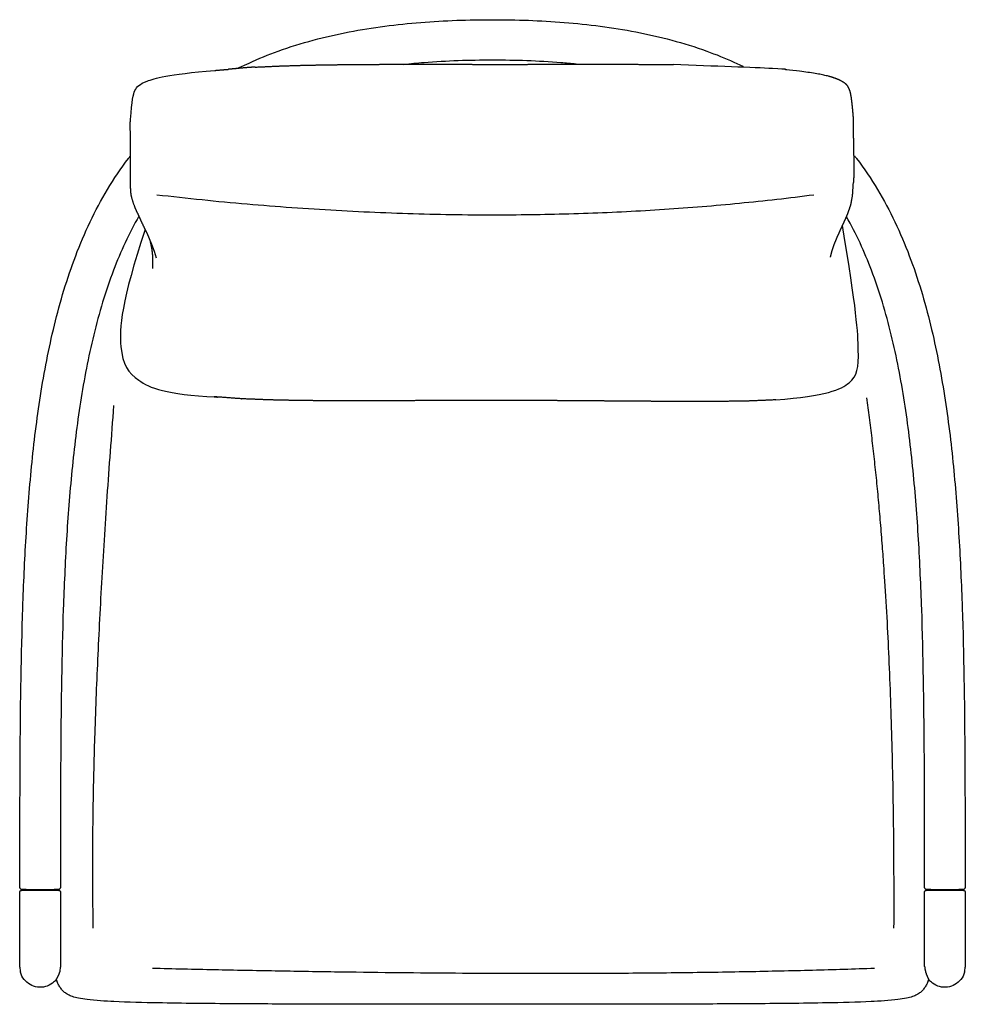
# Model space of a CAD drawing. Header units: millimetres. Extents: x -531 to 969, y -345 to 589.
# Tile 9 of 13: x 356 to 425, y 51 to 123. Entities that reach past the tile are written whole.
import ezdxf

# ---------------------------------------------------------------- set-up
doc = ezdxf.new("R2010")
doc.units = ezdxf.units.MM
doc.layers.get('0').update_dxf_attribs({"true_color": 0x000000})

msp = doc.modelspace()

# ---------------------------------------------------------------- linework, layer by layer
at = {"linetype": 'Continuous', "lineweight": -3}
for p, q in [((371.872, 119.379), (372.754, 119.782)), ((408.19, 119.849), (408.832, 119.56)), ((365.651, 106.519), (365.423, 107.046)), ((365.514, 106.836), (365.562, 106.681)), ((365.841, 106.007), (365.651, 106.519)), ((365.988, 105.501), (365.841, 106.007)), ((365.736, 105.236), (365.719, 105.711)), ((365.722, 104.766), (365.736, 105.236)), ((422.318, 59.294), (422.318, 59.364)), ((424.884, 59.364), (424.884, 59.294))]:
    msp.add_line(p, q, dxfattribs=at)
for points, degree in [([(380.06, 122.055), (381.793, 122.39), (383.544, 122.612), (385.304, 122.753)], 3), ([(385.304, 122.753), (386.177, 122.823), (387.052, 122.872), (387.927, 122.905)], 3), ([(387.927, 122.905), (388.8, 122.937), (389.672, 122.952), (390.545, 122.952)], 3), ([(390.545, 122.952), (391.419, 122.952), (392.291, 122.937), (393.164, 122.905)], 3), ([(393.164, 122.905), (394.039, 122.872), (394.914, 122.823), (395.787, 122.753)], 3), ([(395.787, 122.753), (397.547, 122.612), (399.297, 122.39), (401.031, 122.055)], 3), ([(374.893, 120.654), (376.574, 121.261), (378.305, 121.715), (380.06, 122.055)], 3), ([(401.031, 122.055), (402.786, 121.715), (404.516, 121.261), (406.198, 120.654)], 3), ([(372.754, 119.782), (373.454, 120.103), (374.168, 120.393), (374.893, 120.654)], 3), ([(406.198, 120.654), (406.872, 120.411), (407.537, 120.143), (408.19, 119.849)], 3), ([(364.09, 115.656), (364.206, 117.066), (364.35, 117.904), (364.965, 118.404), (366.737, 118.947), (370.262, 119.243)], 3), ([(370.262, 119.243), (370.756, 119.283), (371.249, 119.323)], 2), ([(373.192, 119.482), (372.88, 119.467), (372.569, 119.453), (371.872, 119.374), (371.561, 119.349), (371.249, 119.323)], 5), ([(364.091, 114.121), (364.092, 114.368), (364.094, 114.615), (364.056, 115.165), (364.073, 115.411), (364.09, 115.656)], 5), ([(416.918, 114.28), (416.921, 113.76), (416.924, 113.239), (416.985, 112.079), (416.952, 111.562), (416.919, 111.045)], 5), ([(364.602, 108.814), (364.484, 109.081), (364.366, 109.347), (364.146, 109.886), (364.129, 110.174), (364.112, 110.462)], 5), ([(366.006, 110.152), (391.284, 107.217), (414.024, 110.152)], 2), ([(365.162, 107.598), (363.415, 102.402), (363.115, 98.326), (364.329, 96.542), (366.644, 95.527), (370.333, 95.368)], 3), ([(370.216, 95.379), (370.333, 95.368), (370.449, 95.357)], 2), ([(419.885, 56.529), (419.979, 80.454), (417.899, 95.301)], 2), ([(362.861, 94.734), (361.064, 71.943), (361.348, 56.529)], 2), ([(356.207, 59.294), (356.207, 59.329), (356.207, 59.364)], 2), ([(358.772, 59.364), (358.772, 59.329), (358.772, 59.294)], 2), ([(356.009, 53.673), (356.009, 53.544), (356.026, 53.415), (356.06, 53.29)], 3), ([(356.009, 53.673), (356.009, 53.544), (356.026, 53.415), (356.06, 53.29)], 3), ([(358.671, 52.78), (358.728, 52.856), (358.779, 52.936), (358.863, 53.109), (358.895, 53.198), (358.92, 53.29)], 5), ([(358.92, 53.29), (358.953, 53.415), (358.97, 53.544), (358.97, 53.673)], 3), ([(365.698, 53.597), (396.81, 52.841), (418.466, 53.597)], 2), ([(425.031, 53.29), (425.065, 53.415), (425.081, 53.544), (425.081, 53.673)], 3), ([(358.593, 52.686), (358.648, 52.686), (358.702, 52.686)], 2), ([(358.593, 52.686), (358.648, 52.686), (358.702, 52.686)], 2), ([(422.389, 52.686), (422.443, 52.686), (422.498, 52.686)], 2), ([(422.389, 52.686), (422.443, 52.686), (422.498, 52.686)], 2)]:
    msp.add_open_spline(points, degree=degree, dxfattribs=at)
for points, degree, knots in [([(373.192, 119.482), (374.083, 119.524), (374.973, 119.566), (375.874, 119.594), (376.775, 119.622), (377.675, 119.639), (378.576, 119.656), (379.474, 119.666), (380.372, 119.676), (381.268, 119.681), (382.165, 119.687), (383.06, 119.689), (383.955, 119.691), (384.848, 119.691), (385.741, 119.691), (386.634, 119.69), (387.527, 119.689), (388.421, 119.688), (389.316, 119.687), (390.211, 119.687), (391.106, 119.686), (392, 119.687), (392.894, 119.687), (393.791, 119.688), (394.687, 119.689), (395.584, 119.69), (396.481, 119.691), (397.381, 119.692), (398.28, 119.692), (399.186, 119.692), (400.092, 119.691), (401.003, 119.688), (401.915, 119.685), (402.838, 119.677), (403.761, 119.67)], 2, [-1, -1, -1, 0, 0, 1, 1, 2, 2, 3, 3, 4, 4, 5, 5, 6, 6, 7, 7, 8, 8, 9, 9, 10, 10, 11, 11, 12, 12, 13, 13, 14, 14, 15, 15, 15.999571, 15.999571, 15.999571]), ([(396.653, 119.701), (396.286, 119.738), (395.918, 119.772), (395.551, 119.801), (394.72, 119.868), (393.888, 119.915), (393.055, 119.945), (392.219, 119.976), (391.382, 119.99), (390.545, 119.99), (389.709, 119.99), (388.872, 119.976), (388.036, 119.945), (387.203, 119.915), (386.371, 119.868), (385.54, 119.801), (385.049, 119.762), (384.558, 119.716), (384.067, 119.662)], 3, [746.5527, 746.5527, 746.5527, 746.5527, 757.775753, 757.775753, 757.775753, 783.120167, 783.120167, 783.120167, 808.558153, 808.558153, 808.558153, 833.995979, 833.995979, 833.995979, 859.339114, 859.339114, 859.339114, 874.344685, 874.344685, 874.344685, 874.344685]), ([(416.918, 114.28), (416.917, 114.527), (416.915, 114.774), (416.953, 115.324), (416.936, 115.57), (416.919, 115.815), (416.849, 116.661), (416.793, 117.21), (416.739, 117.548), (416.612, 117.975), (416.406, 118.251), (416.256, 118.368), (415.806, 118.6), (414.947, 118.894), (414.185, 119.054), (412.862, 119.224), (410.747, 119.402), (410.549, 119.418), (410.352, 119.434), (410.154, 119.45), (409.957, 119.466), (409.759, 119.482), (409.448, 119.508), (409.137, 119.533), (408.44, 119.612), (408.128, 119.626), (403.761, 119.67)], 5, [0, 0, 0, 0, 0, 0, 1, 1, 1, 1, 1, 22.201048, 22.201048, 22.201048, 43.402096, 43.402096, 43.402096, 64.603144, 64.603144, 64.603144, 64.603144, 64.603144, 65.235725, 65.235725, 65.235725, 65.235725, 65.235725, 66.235725, 66.235725, 66.235725, 66.235725, 66.235725, 66.235725]), ([(364.112, 110.462), (364.098, 110.706), (364.084, 110.949), (364.082, 111.66), (364.081, 112.371), (364.086, 113.246), (364.091, 114.121)], 2, [5, 5, 5, 6, 6, 7, 7, 8, 8, 8]), ([(356.009, 59.477), (356.01, 62.868), (356.009, 66.259), (356.033, 69.648), (356.057, 73.084), (356.105, 76.513), (356.222, 79.946), (356.28, 81.669), (356.357, 83.389), (356.46, 85.109), (356.564, 86.835), (356.694, 88.559), (356.864, 90.28), (357.035, 92.01), (357.246, 93.734), (357.514, 95.452), (357.785, 97.184), (358.115, 98.903), (358.53, 100.606), (358.95, 102.328), (359.456, 104.025), (360.085, 105.683), (360.723, 107.364), (361.488, 108.996), (362.414, 110.539), (362.882, 111.319), (363.39, 112.074), (363.941, 112.797), (363.988, 112.86), (364.036, 112.922), (364.084, 112.984)], 3, [1.000097, 1.000097, 1.000097, 1.000097, 104.084086, 104.084086, 104.084086, 208.475038, 208.475038, 208.475038, 260.85345, 260.85345, 260.85345, 313.424335, 313.424335, 313.424335, 366.272557, 366.272557, 366.272557, 419.537479, 419.537479, 419.537479, 473.419865, 473.419865, 473.419865, 528.146935, 528.146935, 528.146935, 555.803513, 555.803513, 555.803513, 558.189417, 558.189417, 558.189417, 558.189417]), ([(416.992, 113.003), (417.045, 112.935), (417.097, 112.866), (417.15, 112.797), (417.7, 112.074), (418.209, 111.319), (418.677, 110.539), (419.603, 108.996), (420.367, 107.364), (421.006, 105.683), (421.635, 104.026), (422.141, 102.328), (422.561, 100.606), (422.976, 98.903), (423.305, 97.184), (423.576, 95.452), (423.845, 93.734), (424.056, 92.01), (424.226, 90.28), (424.396, 88.559), (424.527, 86.835), (424.63, 85.109), (424.734, 83.389), (424.81, 81.669), (424.869, 79.946), (424.986, 76.513), (425.034, 73.084), (425.058, 69.648), (425.082, 66.258), (425.081, 62.868), (425.081, 59.478)], 3, [1153.038363, 1153.038363, 1153.038363, 1153.038363, 1155.667298, 1155.667298, 1155.667298, 1183.322711, 1183.322711, 1183.322711, 1238.050868, 1238.050868, 1238.050868, 1291.933613, 1291.933613, 1291.933613, 1345.198708, 1345.198708, 1345.198708, 1398.047471, 1398.047471, 1398.047471, 1450.617351, 1450.617351, 1450.617351, 1502.995905, 1502.995905, 1502.995905, 1607.386784, 1607.386784, 1607.386784, 1710.470063, 1710.470063, 1710.470063, 1710.470063]), ([(415.242, 105.585), (415.303, 105.826), (415.364, 106.067), (415.449, 106.313), (415.533, 106.56), (415.639, 106.817), (415.745, 107.074), (415.866, 107.342), (415.988, 107.61), (416.119, 107.894), (416.251, 108.178), (416.384, 108.483), (416.518, 108.789), (416.632, 109.124), (416.745, 109.46), (416.802, 109.783), (416.858, 110.106), (416.888, 110.575), (416.919, 111.045)], 2, [0, 0, 0, 1, 1, 2, 2, 3, 3, 4, 4, 5, 5, 6, 6, 7, 7, 8, 8, 9, 9, 9]), ([(364.602, 108.814), (364.741, 108.499), (364.88, 108.184), (365.021, 107.891), (365.162, 107.598), (365.292, 107.322), (365.423, 107.046)], 2, [0, 0, 0, 1, 1, 2, 2, 3, 3, 3]), ([(364.702, 108.588), (363.978, 107.323), (363.369, 105.992), (362.852, 104.631), (362.267, 103.091), (361.796, 101.504), (361.406, 99.904), (361.011, 98.284), (360.697, 96.641), (360.439, 94.994), (360.179, 93.334), (359.975, 91.662), (359.81, 89.989), (359.644, 88.307), (359.516, 86.619), (359.415, 84.931), (359.313, 83.238), (359.238, 81.541), (359.18, 79.845), (359.064, 76.443), (359.017, 73.032), (358.993, 69.628), (358.969, 66.243), (358.97, 62.86), (358.97, 59.477)], 3, [1110.235537, 1110.235537, 1110.235537, 1110.235537, 1154.601793, 1154.601793, 1154.601793, 1204.762392, 1204.762392, 1204.762392, 1255.506176, 1255.506176, 1255.506176, 1306.648727, 1306.648727, 1306.648727, 1358.06417, 1358.06417, 1358.06417, 1409.666867, 1409.666867, 1409.666867, 1513.242139, 1513.242139, 1513.242139, 1616.115905, 1616.115905, 1616.115905, 1616.115905]), ([(422.121, 59.477), (422.121, 62.86), (422.122, 66.243), (422.098, 69.628), (422.074, 73.032), (422.026, 76.443), (421.911, 79.845), (421.853, 81.541), (421.777, 83.238), (421.676, 84.931), (421.574, 86.619), (421.447, 88.306), (421.281, 89.989), (421.115, 91.661), (420.912, 93.334), (420.652, 94.994), (420.394, 96.641), (420.08, 98.284), (419.685, 99.904), (419.295, 101.504), (418.823, 103.091), (418.239, 104.631), (417.727, 105.977), (417.126, 107.295), (416.412, 108.547)], 3, [1.000377, 1.000377, 1.000377, 1.000377, 103.873471, 103.873471, 103.873471, 207.448675, 207.448675, 207.448675, 259.051516, 259.051516, 259.051516, 310.465988, 310.465988, 310.465988, 361.609082, 361.609082, 361.609082, 412.353055, 412.353055, 412.353055, 462.514015, 462.514015, 462.514015, 506.406276, 506.406276, 506.406276, 506.406276]), ([(411.259, 95.15), (414.926, 95.447), (417.114, 96.349), (417.383, 97.994), (417.149, 101.822), (416.119, 107.894)], 3, [0, 0, 0, 0, 36.729734, 73.459467, 106.821476, 106.821476, 106.821476, 106.821476]), ([(365.719, 105.711), (365.691, 105.951), (365.663, 106.191), (365.612, 106.436), (365.562, 106.681)], 2, [0, 0, 0, 1, 1, 2, 2, 2]), ([(372.206, 95.23), (372.206, 95.23), (372.206, 95.23), (371.211, 95.305), (370.217, 95.379)], 2, [2.999304, 2.999304, 2.999304, 3, 3, 3.99977, 3.99977, 3.99977]), ([(411.259, 95.15), (410.265, 95.109), (409.271, 95.067), (408.31, 95.052), (407.349, 95.037), (406.41, 95.034), (405.471, 95.031), (404.545, 95.033), (403.618, 95.036), (402.699, 95.041), (401.781, 95.046), (400.868, 95.053), (399.956, 95.059), (399.046, 95.066), (398.137, 95.073), (397.23, 95.08), (396.323, 95.086), (395.415, 95.092), (394.508, 95.098), (393.602, 95.102), (392.696, 95.106), (391.787, 95.108), (390.879, 95.109), (389.969, 95.109), (389.059, 95.108), (388.147, 95.105), (387.235, 95.103), (386.321, 95.099), (385.406, 95.095), (384.488, 95.091), (383.569, 95.087), (382.646, 95.084), (381.723, 95.081), (380.793, 95.08), (379.864, 95.079), (378.925, 95.083), (377.986, 95.086), (377.036, 95.097), (376.087, 95.108), (375.126, 95.129), (374.164, 95.15), (373.185, 95.19), (372.206, 95.23)], 2, [-1, -1, -1, 0, 0, 1, 1, 2, 2, 3, 3, 4, 4, 5, 5, 6, 6, 7, 7, 8, 8, 9, 9, 10, 10, 11, 11, 12, 12, 13, 13, 14, 14, 15, 15, 16, 16, 17, 17, 18, 18, 19, 19, 20, 20, 20]), ([(356.009, 53.673), (355.996, 53.978), (355.995, 54.104), (355.996, 54.168), (355.997, 54.231), (355.997, 54.242), (355.997, 54.252), (355.997, 54.262), (355.998, 54.367), (356, 54.47), (356.002, 54.595), (356.003, 54.698), (356.004, 54.812), (356.006, 54.942), (356.006, 55.05), (356.007, 55.166), (356.008, 55.284), (356.008, 55.401), (356.009, 55.526), (356.009, 55.645), (356.009, 55.782), (356.009, 55.927), (356.009, 56.064), (356.009, 56.247), (356.009, 56.435), (356.009, 56.629), (356.009, 56.884), (356.009, 57.135), (356.009, 57.382), (356.009, 57.636), (356.009, 57.893), (356.009, 58.153), (356.009, 58.504), (356.009, 58.846), (356.009, 59.181)], 3, [0, 0, 0, 0, 22.090335, 25.478347, 25.478347, 25.478347, 25.999524, 25.999524, 25.999524, 31.276182, 31.276182, 31.276182, 35.657731, 35.657731, 35.657731, 39.306037, 39.306037, 39.306037, 42.994221, 42.994221, 42.994221, 47.249127, 47.249127, 47.249127, 52.968721, 52.968721, 52.968721, 60.605239, 60.605239, 60.605239, 68.412091, 68.412091, 68.412091, 78.806529, 78.806529, 78.806529, 78.806529]), ([(356.009, 59.477), (356.01, 59.458), (356.015, 59.442), (356.032, 59.412), (356.042, 59.403), (356.061, 59.389), (356.069, 59.386), (356.084, 59.38), (356.091, 59.378), (356.096, 59.377), (356.114, 59.373), (356.128, 59.372), (356.141, 59.37), (356.154, 59.368), (356.174, 59.366), (356.206, 59.364), (356.219, 59.363), (356.235, 59.362), (356.259, 59.362), (356.283, 59.361), (356.316, 59.36), (356.365, 59.359), (356.387, 59.359), (356.412, 59.359), (356.44, 59.359), (356.468, 59.358), (356.5, 59.358), (356.536, 59.358), (356.569, 59.357), (356.606, 59.357), (356.647, 59.357), (356.689, 59.357), (356.734, 59.356), (356.786, 59.356), (356.83, 59.356), (356.879, 59.356), (356.933, 59.356), (356.986, 59.355), (357.045, 59.355), (357.109, 59.355), (357.167, 59.355), (357.229, 59.355), (357.293, 59.355), (357.358, 59.355), (357.424, 59.355), (357.49, 59.355), (357.622, 59.355), (357.754, 59.355), (357.871, 59.355), (357.901, 59.355), (357.931, 59.355), (357.959, 59.355), (357.987, 59.355), (358.014, 59.356), (358.04, 59.356), (358.068, 59.356), (358.095, 59.356), (358.121, 59.356), (358.146, 59.356), (358.17, 59.356), (358.193, 59.356), (358.297, 59.357), (358.377, 59.357), (358.443, 59.358), (358.479, 59.358), (358.511, 59.358), (358.539, 59.359), (358.568, 59.359), (358.593, 59.359), (358.614, 59.359), (358.664, 59.36), (358.696, 59.361), (358.721, 59.362), (358.744, 59.362), (358.761, 59.363), (358.773, 59.364), (358.805, 59.366), (358.825, 59.368), (358.838, 59.37), (358.851, 59.372), (358.865, 59.373), (358.884, 59.377), (358.888, 59.378), (358.895, 59.38), (358.91, 59.386), (358.918, 59.389), (358.937, 59.403), (358.948, 59.412), (358.961, 59.435), (358.964, 59.443), (358.968, 59.457), (358.968, 59.461), (358.969, 59.467), (358.969, 59.47), (358.97, 59.473), (358.97, 59.474), (358.97, 59.477), (358.97, 59.476), (358.97, 59.477)], 3, [0.007198, 0.007198, 0.007198, 0.007198, 1.289432, 1.289432, 2.945074, 2.945074, 5.553824, 5.553824, 10.778939, 10.778939, 10.778939, 28.642448, 28.642448, 28.642448, 46.27633, 46.27633, 46.27633, 52.927576, 52.927576, 52.927576, 59.575353, 59.575353, 59.575353, 62.477952, 62.477952, 62.477952, 65.373432, 65.373432, 65.373432, 68.017641, 68.017641, 68.017641, 70.64917, 70.64917, 70.64917, 72.882063, 72.882063, 72.882063, 75.093692, 75.093692, 75.093692, 77.112698, 77.112698, 77.112698, 79.126061, 79.126061, 79.126061, 83.190882, 83.190882, 83.190882, 84.248545, 84.248545, 84.248545, 85.311813, 85.311813, 85.311813, 86.46777, 86.46777, 86.46777, 87.630723, 87.630723, 87.630723, 92.917623, 92.917623, 92.917623, 95.81241, 95.81241, 95.81241, 98.715263, 98.715263, 98.715263, 105.362674, 105.362674, 105.362674, 112.014239, 112.014239, 112.014239, 129.648075, 129.648075, 129.648075, 147.511717, 147.511717, 147.511717, 152.523, 152.523, 155.141516, 155.141516, 156.827863, 156.827863, 157.527455, 157.527455, 157.823918, 157.823918, 157.983144, 157.983144, 158.063417, 158.063417, 158.144135, 158.144135, 158.144135, 158.144135]), ([(356.01, 59.181), (356.01, 59.2), (356.015, 59.216), (356.032, 59.246), (356.042, 59.254), (356.061, 59.269), (356.069, 59.272), (356.085, 59.278), (356.092, 59.279), (356.096, 59.28), (356.114, 59.284), (356.128, 59.285), (356.141, 59.287), (356.154, 59.289), (356.175, 59.292), (356.207, 59.294), (356.219, 59.294), (356.235, 59.295), (356.259, 59.296), (356.283, 59.297), (356.316, 59.297), (356.365, 59.298), (356.387, 59.298), (356.412, 59.299), (356.44, 59.299), (356.469, 59.299), (356.5, 59.3), (356.537, 59.3), (356.57, 59.3), (356.606, 59.3), (356.648, 59.301), (356.689, 59.301), (356.735, 59.301), (356.786, 59.301), (356.83, 59.301), (356.879, 59.302), (356.933, 59.302), (356.986, 59.302), (357.045, 59.302), (357.109, 59.302), (357.167, 59.302), (357.229, 59.302), (357.293, 59.302), (357.357, 59.303), (357.423, 59.303), (357.49, 59.303), (357.622, 59.303), (357.754, 59.302), (357.87, 59.302), (357.901, 59.302), (357.93, 59.302), (357.959, 59.302), (357.987, 59.302), (358.014, 59.302), (358.04, 59.302), (358.068, 59.302), (358.095, 59.302), (358.12, 59.302), (358.146, 59.301), (358.17, 59.301), (358.193, 59.301), (358.296, 59.301), (358.377, 59.3), (358.443, 59.3), (358.479, 59.3), (358.511, 59.299), (358.539, 59.299), (358.567, 59.299), (358.592, 59.298), (358.614, 59.298), (358.663, 59.297), (358.696, 59.297), (358.72, 59.296), (358.744, 59.295), (358.76, 59.294), (358.773, 59.294), (358.805, 59.292), (358.825, 59.289), (358.837, 59.287), (358.851, 59.285), (358.865, 59.284), (358.883, 59.28), (358.888, 59.279), (358.895, 59.278), (358.91, 59.272), (358.918, 59.269), (358.937, 59.254), (358.947, 59.246), (358.96, 59.222), (358.964, 59.214), (358.967, 59.201), (358.968, 59.197), (358.969, 59.19), (358.969, 59.188), (358.969, 59.184), (358.969, 59.183), (358.969, 59.181), (358.969, 59.182), (358.969, 59.18)], 3, [0.007198, 0.007198, 0.007198, 0.007198, 1.289432, 1.289432, 2.945074, 2.945074, 5.553824, 5.553824, 10.778939, 10.778939, 10.778939, 28.642448, 28.642448, 28.642448, 46.27633, 46.27633, 46.27633, 52.927576, 52.927576, 52.927576, 59.575353, 59.575353, 59.575353, 62.477952, 62.477952, 62.477952, 65.373432, 65.373432, 65.373432, 68.017641, 68.017641, 68.017641, 70.64917, 70.64917, 70.64917, 72.882063, 72.882063, 72.882063, 75.093692, 75.093692, 75.093692, 77.112698, 77.112698, 77.112698, 79.126061, 79.126061, 79.126061, 83.190882, 83.190882, 83.190882, 84.248545, 84.248545, 84.248545, 85.311813, 85.311813, 85.311813, 86.46777, 86.46777, 86.46777, 87.630723, 87.630723, 87.630723, 92.917623, 92.917623, 92.917623, 95.81241, 95.81241, 95.81241, 98.715263, 98.715263, 98.715263, 105.362674, 105.362674, 105.362674, 112.014239, 112.014239, 112.014239, 129.648075, 129.648075, 129.648075, 147.511717, 147.511717, 147.511717, 152.523, 152.523, 155.141516, 155.141516, 156.827863, 156.827863, 157.527455, 157.527455, 157.823918, 157.823918, 157.983144, 157.983144, 158.063417, 158.063417, 158.144135, 158.144135, 158.144135, 158.144135]), ([(358.97, 59.181), (358.97, 58.846), (358.97, 58.504), (358.97, 58.153), (358.97, 57.893), (358.97, 57.636), (358.97, 57.382), (358.97, 57.135), (358.97, 56.884), (358.97, 56.629), (358.97, 56.435), (358.97, 56.247), (358.97, 56.064), (358.97, 55.927), (358.97, 55.782), (358.97, 55.645), (358.97, 55.526), (358.971, 55.401), (358.971, 55.284), (358.972, 55.166), (358.973, 55.05), (358.974, 54.942), (358.975, 54.812), (358.976, 54.698), (358.977, 54.595), (358.979, 54.47), (358.981, 54.367), (358.982, 54.262), (358.982, 54.252), (358.982, 54.242), (358.982, 54.231), (358.983, 54.168), (358.984, 54.104), (358.983, 53.978), (358.98, 53.895), (358.97, 53.673)], 3, [1.025009, 1.025009, 1.025009, 1.025009, 11.419447, 11.419447, 11.419447, 19.226299, 19.226299, 19.226299, 26.862817, 26.862817, 26.862817, 32.582411, 32.582411, 32.582411, 36.837318, 36.837318, 36.837318, 40.525501, 40.525501, 40.525501, 44.173809, 44.173809, 44.173809, 48.555366, 48.555366, 48.555366, 53.831941, 53.831941, 53.831941, 54.353233, 54.353233, 54.353233, 57.74127, 57.74127, 62.121043, 62.121043, 62.121043, 62.121043]), ([(422.125, 53.711), (422.123, 53.724), (422.122, 53.741), (422.12, 53.757), (422.119, 53.773), (422.118, 53.787), (422.118, 53.787), (422.118, 53.787), (422.117, 53.797), (422.115, 53.821), (422.114, 53.83), (422.114, 53.843), (422.113, 53.845), (422.113, 53.846), (422.11, 53.895), (422.108, 53.978), (422.107, 54.104), (422.107, 54.168), (422.108, 54.231), (422.108, 54.242), (422.109, 54.252), (422.109, 54.262), (422.11, 54.367), (422.112, 54.47), (422.113, 54.595), (422.115, 54.698), (422.116, 54.812), (422.117, 54.942), (422.118, 55.05), (422.119, 55.166), (422.119, 55.284), (422.12, 55.401), (422.12, 55.526), (422.12, 55.645), (422.121, 55.782), (422.121, 55.927), (422.121, 56.064), (422.121, 56.247), (422.121, 56.435), (422.121, 56.629), (422.121, 56.884), (422.121, 57.135), (422.121, 57.382), (422.121, 57.636), (422.121, 57.893), (422.121, 58.153), (422.121, 58.504), (422.121, 58.846), (422.121, 59.181)], 3, [0, 0, 0, 0, 8.492999, 8.492999, 8.492999, 16.530997, 16.530997, 16.530997, 17.904529, 17.904529, 18.627415, 18.627415, 18.744357, 18.744357, 18.744357, 22.090335, 22.090335, 25.478347, 25.478347, 25.478347, 25.999524, 25.999524, 25.999524, 31.276182, 31.276182, 31.276182, 35.657731, 35.657731, 35.657731, 39.306037, 39.306037, 39.306037, 42.994221, 42.994221, 42.994221, 47.249127, 47.249127, 47.249127, 52.968721, 52.968721, 52.968721, 60.605239, 60.605239, 60.605239, 68.412091, 68.412091, 68.412091, 78.806529, 78.806529, 78.806529, 78.806529]), ([(422.121, 59.477), (422.121, 59.475), (422.121, 59.474), (422.121, 59.47), (422.122, 59.468), (422.122, 59.461), (422.123, 59.457), (422.126, 59.444), (422.13, 59.436), (422.143, 59.412), (422.153, 59.404), (422.173, 59.389), (422.18, 59.386), (422.196, 59.38), (422.202, 59.379), (422.207, 59.378), (422.226, 59.374), (422.24, 59.372), (422.253, 59.371), (422.265, 59.369), (422.285, 59.366), (422.318, 59.364), (422.33, 59.364), (422.346, 59.363), (422.37, 59.362), (422.394, 59.361), (422.427, 59.361), (422.477, 59.36), (422.498, 59.36), (422.523, 59.359), (422.551, 59.359), (422.58, 59.359), (422.612, 59.358), (422.648, 59.358), (422.713, 59.358), (422.794, 59.357), (422.898, 59.357), (422.921, 59.357), (422.945, 59.356), (422.97, 59.356), (422.996, 59.356), (423.022, 59.356), (423.05, 59.356), (423.076, 59.356), (423.103, 59.356), (423.132, 59.356), (423.16, 59.356), (423.19, 59.356), (423.22, 59.356), (423.337, 59.355), (423.468, 59.355), (423.601, 59.355), (423.667, 59.355), (423.733, 59.355), (423.797, 59.355), (423.862, 59.356), (423.924, 59.356), (423.982, 59.356), (424.046, 59.356), (424.105, 59.356), (424.158, 59.356), (424.212, 59.356), (424.26, 59.356), (424.304, 59.357), (424.356, 59.357), (424.402, 59.357), (424.443, 59.357), (424.485, 59.358), (424.521, 59.358), (424.554, 59.358), (424.591, 59.358), (424.622, 59.359), (424.651, 59.359), (424.679, 59.359), (424.704, 59.36), (424.726, 59.36), (424.775, 59.361), (424.808, 59.361), (424.832, 59.362), (424.856, 59.363), (424.872, 59.364), (424.884, 59.364), (424.916, 59.366), (424.937, 59.369), (424.95, 59.371), (424.963, 59.372), (424.977, 59.374), (424.995, 59.378), (424.999, 59.379), (425.006, 59.38), (425.022, 59.386), (425.03, 59.389), (425.049, 59.404), (425.059, 59.412), (425.076, 59.442), (425.081, 59.458), (425.081, 59.478)], 3, [0.038746, 0.038746, 0.038746, 0.038746, 0.11905, 0.11905, 0.278342, 0.278342, 0.574885, 0.574885, 1.274665, 1.274665, 2.961464, 2.961464, 5.580682, 5.580682, 10.593262, 10.593262, 10.593262, 28.461648, 28.461648, 28.461648, 46.100166, 46.100166, 46.100166, 52.753497, 52.753497, 52.753497, 59.402673, 59.402673, 59.402673, 62.306297, 62.306297, 62.306297, 65.201852, 65.201852, 65.201852, 70.490156, 70.490156, 70.490156, 71.653418, 71.653418, 71.653418, 72.809682, 72.809682, 72.809682, 73.873232, 73.873232, 73.873232, 74.931175, 74.931175, 74.931175, 78.997076, 78.997076, 78.997076, 81.010973, 81.010973, 81.010973, 83.030516, 83.030516, 83.030516, 85.242732, 85.242732, 85.242732, 87.476218, 87.476218, 87.476218, 90.108447, 90.108447, 90.108447, 92.753357, 92.753357, 92.753357, 95.649607, 95.649607, 95.649607, 98.552976, 98.552976, 98.552976, 105.202519, 105.202519, 105.202519, 111.855532, 111.855532, 111.855532, 129.494096, 129.494096, 129.494096, 147.362348, 147.362348, 147.362348, 152.588898, 152.588898, 155.19834, 155.19834, 156.854423, 156.854423, 158.144187, 158.144187, 158.144187, 158.144187]), ([(422.122, 59.181), (422.122, 59.183), (422.122, 59.184), (422.122, 59.188), (422.122, 59.19), (422.123, 59.197), (422.124, 59.201), (422.127, 59.214), (422.13, 59.222), (422.144, 59.246), (422.154, 59.254), (422.173, 59.269), (422.181, 59.272), (422.196, 59.278), (422.203, 59.279), (422.208, 59.28), (422.226, 59.284), (422.24, 59.285), (422.253, 59.287), (422.266, 59.289), (422.286, 59.292), (422.318, 59.294), (422.331, 59.294), (422.347, 59.295), (422.371, 59.296), (422.395, 59.297), (422.428, 59.297), (422.477, 59.298), (422.499, 59.298), (422.523, 59.299), (422.552, 59.299), (422.58, 59.299), (422.612, 59.3), (422.648, 59.3), (422.714, 59.3), (422.794, 59.301), (422.898, 59.301), (422.921, 59.301), (422.945, 59.301), (422.97, 59.302), (422.996, 59.302), (423.023, 59.302), (423.051, 59.302), (423.077, 59.302), (423.104, 59.302), (423.132, 59.302), (423.16, 59.302), (423.19, 59.302), (423.22, 59.302), (423.337, 59.302), (423.469, 59.303), (423.601, 59.303), (423.667, 59.303), (423.733, 59.303), (423.797, 59.302), (423.861, 59.302), (423.924, 59.302), (423.982, 59.302), (424.046, 59.302), (424.105, 59.302), (424.158, 59.302), (424.212, 59.302), (424.26, 59.301), (424.304, 59.301), (424.356, 59.301), (424.402, 59.301), (424.443, 59.301), (424.484, 59.3), (424.521, 59.3), (424.554, 59.3), (424.59, 59.3), (424.622, 59.299), (424.65, 59.299), (424.679, 59.299), (424.704, 59.298), (424.725, 59.298), (424.775, 59.297), (424.808, 59.297), (424.832, 59.296), (424.856, 59.295), (424.872, 59.294), (424.884, 59.294), (424.916, 59.292), (424.936, 59.289), (424.949, 59.287), (424.963, 59.285), (424.977, 59.284), (424.994, 59.28), (424.999, 59.279), (425.006, 59.278), (425.021, 59.272), (425.029, 59.269), (425.049, 59.254), (425.059, 59.246), (425.075, 59.216), (425.081, 59.2), (425.081, 59.18)], 3, [0.038746, 0.038746, 0.038746, 0.038746, 0.11905, 0.11905, 0.278342, 0.278342, 0.574885, 0.574885, 1.274665, 1.274665, 2.961464, 2.961464, 5.580682, 5.580682, 10.593262, 10.593262, 10.593262, 28.461648, 28.461648, 28.461648, 46.100166, 46.100166, 46.100166, 52.753497, 52.753497, 52.753497, 59.402673, 59.402673, 59.402673, 62.306297, 62.306297, 62.306297, 65.201852, 65.201852, 65.201852, 70.490156, 70.490156, 70.490156, 71.653418, 71.653418, 71.653418, 72.809682, 72.809682, 72.809682, 73.873232, 73.873232, 73.873232, 74.931175, 74.931175, 74.931175, 78.997076, 78.997076, 78.997076, 81.010973, 81.010973, 81.010973, 83.030516, 83.030516, 83.030516, 85.242732, 85.242732, 85.242732, 87.476218, 87.476218, 87.476218, 90.108447, 90.108447, 90.108447, 92.753357, 92.753357, 92.753357, 95.649607, 95.649607, 95.649607, 98.552976, 98.552976, 98.552976, 105.202519, 105.202519, 105.202519, 111.855532, 111.855532, 111.855532, 129.494096, 129.494096, 129.494096, 147.362348, 147.362348, 147.362348, 152.588898, 152.588898, 155.19834, 155.19834, 156.854423, 156.854423, 158.144187, 158.144187, 158.144187, 158.144187]), ([(425.081, 59.181), (425.081, 58.846), (425.081, 58.504), (425.081, 58.153), (425.081, 57.893), (425.081, 57.636), (425.081, 57.382), (425.081, 57.135), (425.081, 56.884), (425.081, 56.629), (425.081, 56.435), (425.081, 56.247), (425.081, 56.064), (425.081, 55.927), (425.082, 55.782), (425.082, 55.645), (425.082, 55.526), (425.082, 55.401), (425.083, 55.284), (425.084, 55.166), (425.084, 55.05), (425.085, 54.942), (425.086, 54.812), (425.088, 54.698), (425.089, 54.595), (425.091, 54.47), (425.092, 54.367), (425.094, 54.262), (425.094, 54.252), (425.094, 54.242), (425.094, 54.231), (425.095, 54.168), (425.095, 54.104), (425.095, 54.016), (425.094, 53.989), (425.094, 53.962)], 3, [1.025009, 1.025009, 1.025009, 1.025009, 11.419447, 11.419447, 11.419447, 19.226299, 19.226299, 19.226299, 26.862817, 26.862817, 26.862817, 32.582411, 32.582411, 32.582411, 36.837318, 36.837318, 36.837318, 40.525501, 40.525501, 40.525501, 44.173809, 44.173809, 44.173809, 48.555366, 48.555366, 48.555366, 53.831941, 53.831941, 53.831941, 54.353233, 54.353233, 54.353233, 57.74127, 57.74127, 59.042887, 59.042887, 59.042887, 59.042887]), ([(425.081, 59.181), (425.081, 58.846), (425.081, 58.504), (425.081, 58.153), (425.081, 57.893), (425.081, 57.636), (425.081, 57.382), (425.081, 57.135), (425.081, 56.884), (425.081, 56.629), (425.081, 56.435), (425.081, 56.247), (425.081, 56.064), (425.081, 55.927), (425.082, 55.782), (425.082, 55.645), (425.082, 55.526), (425.082, 55.401), (425.083, 55.284), (425.084, 55.166), (425.084, 55.05), (425.085, 54.942), (425.086, 54.812), (425.088, 54.698), (425.089, 54.595), (425.091, 54.47), (425.092, 54.367), (425.094, 54.262), (425.094, 54.252), (425.094, 54.242), (425.094, 54.231), (425.095, 54.168), (425.095, 54.104), (425.095, 54.016), (425.094, 53.989), (425.081, 53.673)], 3, [1.025009, 1.025009, 1.025009, 1.025009, 11.419447, 11.419447, 11.419447, 19.226299, 19.226299, 19.226299, 26.862817, 26.862817, 26.862817, 32.582411, 32.582411, 32.582411, 36.837318, 36.837318, 36.837318, 40.525501, 40.525501, 40.525501, 44.173809, 44.173809, 44.173809, 48.555366, 48.555366, 48.555366, 53.831941, 53.831941, 53.831941, 54.353233, 54.353233, 54.353233, 57.74127, 57.74127, 59.042887, 59.042887, 59.042887, 59.042887]), ([(358.671, 52.78), (358.591, 52.674), (358.496, 52.579), (358.391, 52.498), (358.237, 52.38), (358.06, 52.293), (357.873, 52.243), (357.686, 52.192), (357.488, 52.179), (357.296, 52.205), (357.104, 52.23), (356.917, 52.294), (356.749, 52.39), (356.582, 52.487), (356.433, 52.618), (356.315, 52.771), (356.197, 52.925), (356.11, 53.102), (356.06, 53.289)], 3, [9.755281, 9.755281, 9.755281, 9.755281, 13.822661, 13.822661, 13.822661, 19.753498, 19.753498, 19.753498, 25.684322, 25.684322, 25.684322, 31.61147, 31.61147, 31.61147, 37.539803, 37.539803, 37.539803, 43.470961, 43.470961, 43.470961, 43.470961]), ([(425.031, 53.289), (424.981, 53.102), (424.893, 52.925), (424.775, 52.771), (424.658, 52.618), (424.509, 52.487), (424.341, 52.39), (424.174, 52.294), (423.987, 52.23), (423.795, 52.205), (423.602, 52.179), (423.405, 52.192), (423.218, 52.243), (423.031, 52.293), (422.854, 52.38), (422.7, 52.498), (422.594, 52.579), (422.5, 52.674), (422.42, 52.78)], 3, [0, 0, 0, 0, 5.931158, 5.931158, 5.931158, 11.859491, 11.859491, 11.859491, 17.786639, 17.786639, 17.786639, 23.717462, 23.717462, 23.717462, 29.648299, 29.648299, 29.648299, 33.71568, 33.71568, 33.71568, 33.71568]), ([(359.279, 51.824), (359.208, 51.883), (359.143, 51.946), (359.082, 52.014), (359.022, 52.083), (358.967, 52.155), (358.918, 52.232), (358.868, 52.311), (358.823, 52.394), (358.784, 52.48), (358.743, 52.571), (358.708, 52.665), (358.677, 52.761), (358.675, 52.767), (358.673, 52.774), (358.671, 52.78)], 3, [0, 0, 0, 0, 2.778565, 2.778565, 2.778565, 5.545737, 5.545737, 5.545737, 8.407136, 8.407136, 8.407136, 11.456477, 11.456477, 11.456477, 11.670128, 11.670128, 11.670128, 11.670128]), ([(422.42, 52.78), (422.418, 52.774), (422.416, 52.767), (422.414, 52.761), (422.383, 52.665), (422.348, 52.571), (422.306, 52.48), (422.267, 52.394), (422.223, 52.311), (422.172, 52.232), (422.123, 52.155), (422.069, 52.083), (422.009, 52.014), (421.948, 51.946), (421.882, 51.883), (421.812, 51.824)], 3, [1762.696939, 1762.696939, 1762.696939, 1762.696939, 1762.910589, 1762.910589, 1762.910589, 1765.95993, 1765.95993, 1765.95993, 1768.82133, 1768.82133, 1768.82133, 1771.588501, 1771.588501, 1771.588501, 1774.367066, 1774.367066, 1774.367066, 1774.367066]), ([(421.812, 51.824), (421.735, 51.762), (421.658, 51.708), (421.571, 51.66), (421.468, 51.603), (421.36, 51.557), (421.248, 51.519), (421.102, 51.47), (420.947, 51.431), (420.797, 51.4), (420.593, 51.358), (420.376, 51.326), (420.171, 51.3), (419.565, 51.224), (418.824, 51.179), (418.211, 51.15), (417.203, 51.102), (416.018, 51.073), (415.002, 51.053), (413.175, 51.019), (411.304, 51.002), (407.827, 50.978), (406.16, 50.97), (404.391, 50.965), (399.726, 50.951), (395.11, 50.952), (390.545, 50.952), (385.981, 50.952), (381.365, 50.951), (376.699, 50.965), (374.931, 50.97), (373.264, 50.978), (369.786, 51.002), (367.916, 51.019), (366.089, 51.053), (365.073, 51.073), (363.888, 51.102), (362.88, 51.15), (362.267, 51.179), (361.526, 51.224), (360.92, 51.3), (360.714, 51.326), (360.498, 51.358), (360.294, 51.4), (360.144, 51.431), (359.988, 51.47), (359.842, 51.519), (359.731, 51.557), (359.623, 51.603), (359.519, 51.66), (359.433, 51.708), (359.355, 51.762), (359.279, 51.824)], 3, [0, 0, 0, 0, 2.96038, 2.96038, 2.96038, 6.541286, 6.541286, 6.541286, 11.281601, 11.281601, 11.281601, 17.710522, 17.710522, 17.710522, 37.638387, 37.638387, 37.638387, 70.181013, 70.181013, 70.181013, 129.334588, 129.334588, 177.715495, 177.715495, 177.715495, 318.036335, 318.036335, 318.036335, 458.357175, 458.357175, 458.357175, 506.736917, 506.736917, 565.891657, 565.891657, 565.891657, 598.434283, 598.434283, 598.434283, 618.362147, 618.362147, 618.362147, 624.791068, 624.791068, 624.791068, 629.531384, 629.531384, 629.531384, 633.11229, 633.11229, 633.11229, 636.07267, 636.07267, 636.07267, 636.07267])]:
    msp.add_open_spline(points, degree=degree, knots=knots, dxfattribs=at)
msp.add_rational_spline([(422.125, 53.711), (422.175, 53.208), (422.42, 52.78)], [1, 0.985226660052, 1], degree=2, dxfattribs=at)

doc.saveas('drawing.dxf')
